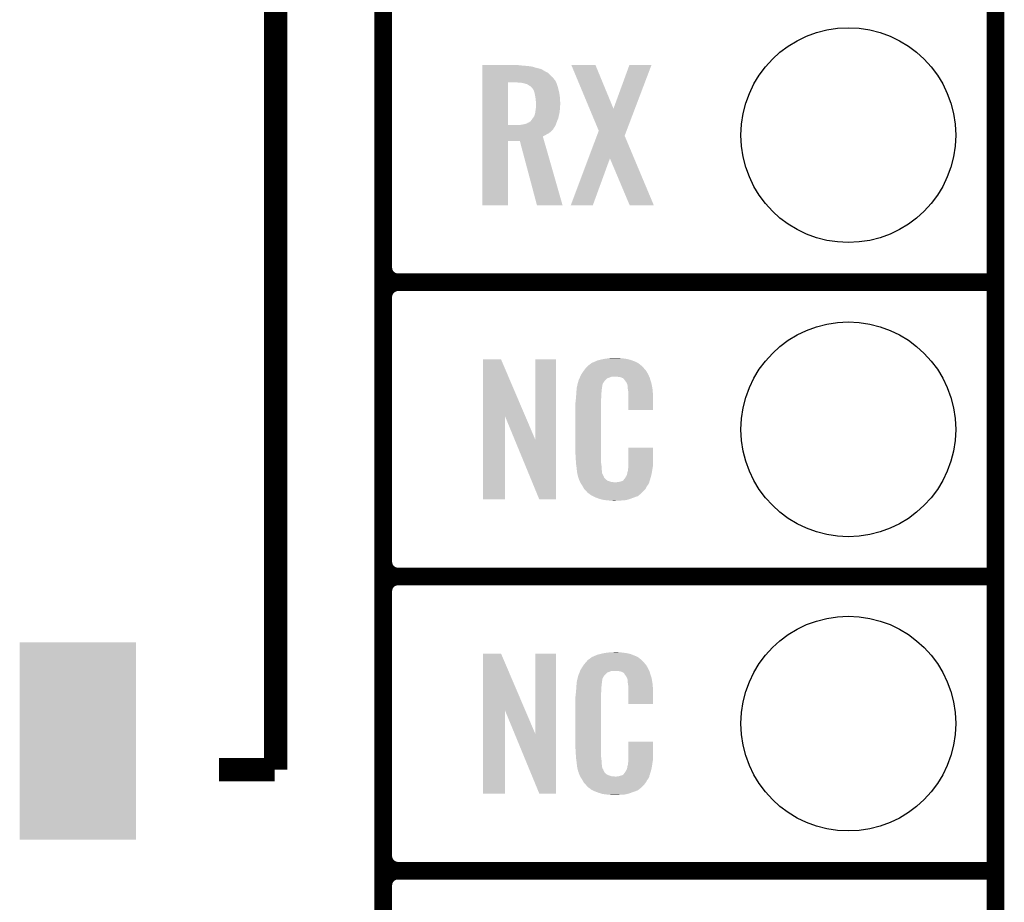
# Model space of a CAD drawing. Extents: x -1.3 to 24.2, y -3.9 to 24.8.
# Tile 10 of 23: x 15.7 to 24.2, y 3.5 to 11.2. Entities that reach past the tile are written whole.
import ezdxf

# ---------------------------------------------------------------- set-up
doc = ezdxf.new("R2010")
doc.units = 0
doc.layers.get('0').update_dxf_attribs({"linetype": 'CONTINUOUS'})
for name, color, linetype in [('M-BUS_RF_5_CLICK_V100_GKO', 14, 'CONTINUOUS'), ('M-BUS_RF_5_CLICK_V100_GTO', 12, 'CONTINUOUS'), ('M-BUS_RF_5_CLICK_V100_GTS', 13, 'CONTINUOUS')]:
    doc.layers.add(name, color=color, linetype=linetype)

# ---------------------------------------------------------------- blocks, each defined once
blk = doc.blocks.new('RECTANGLE_65')
blk.add_solid([(0.50165, 0.85217), (0.50165, -0.85217), (-0.50165, 0.85217), (-0.50165, -0.85217)])
blk = doc.blocks.new('ROUND_35')
blk.add_circle((0, 0), 0.9271)

msp = doc.modelspace()

# ---------------------------------------------------------------- linework, layer by layer
at = {"layer": 'M-BUS_RF_5_CLICK_V100_GKO', "const_width": 0.1524}
msp.add_lwpolyline([(24.13, -1.27), (24.13, 22.479)], dxfattribs=at)
at = {"layer": 'M-BUS_RF_5_CLICK_V100_GTO'}
for points, const_width in [([(18.8468, -0.5588), (18.8468, 18.3388)], 0.1524), ([(17.91716, 4.68122), (17.91716, 12.68222)], 0.20066), ([(18.8468, 9.017), (18.8468, 11.303)], 0.1524), ([(18.9738, 8.89), (24.13, 8.89)], 0.1524), ([(18.9738, 8.89), (24.13, 8.89)], 0.1524), ([(18.8468, 6.477), (18.8468, 8.763)], 0.1524), ([(18.9738, 6.35), (24.13, 6.35)], 0.1524), ([(18.9738, 6.35), (24.13, 6.35)], 0.1524), ([(18.8468, 3.937), (18.8468, 6.223)], 0.1524), ([(17.42948, 4.68122), (17.90954, 4.68122)], 0.20066), ([(18.9738, 3.81), (24.13, 3.81)], 0.1524), ([(18.9738, 3.81), (24.13, 3.81)], 0.1524), ([(18.8468, 1.397), (18.8468, 3.683)], 0.1524)]:
    msp.add_lwpolyline(points, dxfattribs=dict(at, const_width=const_width))
at = {"layer": 'M-BUS_RF_5_CLICK_V100_GTO', "const_width": 0.1524}
for points in [[(18.8468, 9.017, 0.4142136), (18.9738, 8.89)], [(18.9738, 8.89, 0.4142136), (18.8468, 8.763)], [(18.9738, 8.89, 0.4142136), (18.8468, 8.763)], [(18.8468, 6.477, 0.4142136), (18.9738, 6.35)], [(18.9738, 6.35, 0.4142136), (18.8468, 6.223)], [(18.9738, 6.35, 0.4142136), (18.8468, 6.223)], [(18.8468, 3.937, 0.4142136), (18.9738, 3.81)], [(18.9738, 3.81, 0.4142136), (18.8468, 3.683)], [(18.9738, 3.81, 0.4142136), (18.8468, 3.683)]]:
    msp.add_lwpolyline(points, format="xyb", dxfattribs=at)
at = {"layer": 'M-BUS_RF_5_CLICK_V100_GTO'}
for points in [[(19.7028, 10.76198), (19.702802, 10.76452), (20.03552, 10.76198), (20.01266, 10.76452)], [(19.7028, 10.75944), (19.7028, 10.76198), (20.06346, 10.75944), (20.03552, 10.76198)], [(19.7028, 10.7569), (19.7028, 10.75944), (20.09648, 10.7569), (20.06346, 10.75944)], [(19.7028, 10.75182), (19.7028, 10.7569), (20.132042, 10.75182), (20.09648, 10.7569)], [(19.7028, 10.74166), (19.7028, 10.75182), (20.16506, 10.74166), (20.132042, 10.75182)], [(19.7028, 10.73404), (19.7028, 10.74166), (20.198082, 10.73404), (20.16506, 10.74166)], [(19.7028, 10.731498), (19.7028, 10.73404), (20.203162, 10.731498), (20.198082, 10.73404)], [(19.7028, 10.72896), (19.7028, 10.731498), (20.213322, 10.72896), (20.203162, 10.731498)], [(19.7028, 10.72134), (19.7028, 10.72896), (20.22602, 10.72134), (20.213322, 10.72896)], [(19.7028, 10.708642), (19.7028, 10.72134), (20.24634, 10.708642), (20.22602, 10.72134)], [(19.7028, 10.698478), (19.7028, 10.708642), (20.26666, 10.698478), (20.24634, 10.708642)], [(20.4699, 10.764506), (20.469894, 10.76452), (20.678144, 10.764506), (20.469894, 10.76452)], [(20.626622, 10.388656), (20.4699, 10.764506), (20.833098, 10.388656), (20.678144, 10.764506)], [(20.833098, 10.388656), (20.970244, 10.76449), (21.018228, 10.388656), (21.16073, 10.76449)], [(20.970244, 10.76449), (20.970256, 10.76452), (21.16073, 10.76449), (20.970256, 10.76452)], [(19.702798, 10.63498), (19.7028, 10.657838), (20.327622, 10.63498), (20.309842, 10.657838)], [(19.702798, 10.632436), (19.702798, 10.63498), (20.330162, 10.632436), (20.327622, 10.63498)], [(19.702798, 10.61466), (19.702798, 10.632436), (20.33905, 10.61466), (20.330162, 10.632436)], [(19.7028, 10.67816), (19.7028, 10.698478), (20.28698, 10.67816), (20.26666, 10.698478)], [(19.7028, 10.657838), (19.7028, 10.67816), (20.309842, 10.657838), (20.28698, 10.67816)], [(19.702792, 10.246382), (19.702798, 10.61466), (19.92376, 10.246382), (19.923782, 10.61466)], [(20.038062, 10.61212), (20.00504, 10.61466), (20.34032, 10.61212), (20.33905, 10.61466)], [(20.06346, 10.60704), (20.038062, 10.61212), (20.34286, 10.60704), (20.34032, 10.61212)], [(20.063468, 10.607038), (20.06346, 10.60704), (20.34286, 10.607038), (20.34286, 10.60704)], [(20.088864, 10.599418), (20.063468, 10.607038), (20.3454, 10.599418), (20.34286, 10.607038)], [(20.104098, 10.58926), (20.088864, 10.599418), (20.348786, 10.58926), (20.3454, 10.599418)], [(20.112566, 10.58418), (20.104098, 10.58926), (20.350478, 10.58418), (20.348786, 10.58926)], [(20.116802, 10.581638), (20.112566, 10.58418), (20.351172, 10.581638), (20.350478, 10.58418)], [(20.13204, 10.5664), (20.116802, 10.581638), (20.35533, 10.5664), (20.351172, 10.581638)], [(20.139298, 10.55624), (20.13204, 10.5664), (20.3581, 10.55624), (20.35533, 10.5664)], [(20.14474, 10.548618), (20.139298, 10.55624), (20.35986, 10.548618), (20.3581, 10.55624)], [(20.15236, 10.52576), (20.14474, 10.548618), (20.365134, 10.52576), (20.35986, 10.548618)], [(20.15281, 10.52322), (20.15236, 10.52576), (20.36572, 10.52322), (20.365134, 10.52576)], [(20.159084, 10.48766), (20.15281, 10.52322), (20.3708, 10.48766), (20.36572, 10.52322)], [(20.15998, 10.482582), (20.159084, 10.48766), (20.3711, 10.482582), (20.3708, 10.48766)], [(20.16252, 10.45972), (20.15998, 10.482582), (20.372444, 10.45972), (20.3711, 10.482582)], [(20.16506, 10.444482), (20.16252, 10.45972), (20.37334, 10.444482), (20.372444, 10.45972)], [(20.158286, 10.35812), (20.15998, 10.36828), (20.36826, 10.35812), (20.369388, 10.36828)], [(20.15998, 10.36828), (20.161566, 10.38098), (20.369388, 10.36828), (20.3708, 10.38098)], [(20.161566, 10.38098), (20.16252, 10.3886), (20.3708, 10.38098), (20.3708, 10.3886)], [(20.16252, 10.3886), (20.16397, 10.398758), (20.3708, 10.3886), (20.3708, 10.398758)], [(20.16397, 10.398758), (20.16506, 10.40638), (20.3708, 10.398758), (20.371752, 10.40638)], [(20.16506, 10.444478), (20.16506, 10.444482), (20.37334, 10.444478), (20.37334, 10.444482)], [(20.16506, 10.41908), (20.16506, 10.444478), (20.37334, 10.41908), (20.37334, 10.444478)], [(20.16506, 10.40638), (20.16506, 10.41908), (20.371752, 10.40638), (20.37334, 10.41908)], [(20.706076, 10.198108), (20.626622, 10.388656), (20.945982, 10.198108), (21.018228, 10.388656)], [(20.116798, 10.279378), (20.126322, 10.292078), (20.346246, 10.279378), (20.35048, 10.292078)], [(20.126322, 10.292078), (20.13204, 10.2997), (20.35048, 10.292078), (20.35429, 10.2997)], [(20.13204, 10.2997), (20.133818, 10.30224), (20.35429, 10.2997), (20.35556, 10.30224)], [(20.133818, 10.30224), (20.13915, 10.309858), (20.35556, 10.30224), (20.358098, 10.309858)], [(20.13915, 10.309858), (20.140928, 10.312398), (20.358098, 10.309858), (20.3581, 10.312398)], [(20.140928, 10.312398), (20.149816, 10.325094), (20.3581, 10.312398), (20.36092, 10.325094)], [(20.149816, 10.325094), (20.14982, 10.327636), (20.36092, 10.325094), (20.361486, 10.327636)], [(20.14982, 10.327636), (20.15236, 10.33272), (20.361486, 10.327636), (20.362614, 10.33272)], [(20.15236, 10.33272), (20.154898, 10.34034), (20.362614, 10.33272), (20.364308, 10.34034)], [(20.154898, 10.34034), (20.15744, 10.35304), (20.364308, 10.34034), (20.36713, 10.35304)], [(20.15744, 10.35304), (20.158286, 10.35812), (20.36713, 10.35304), (20.36826, 10.35812)], [(19.70279, 10.210798), (19.702792, 10.243818), (20.312378, 10.210798), (20.3327, 10.243818)], [(19.70279, 10.187938), (19.70279, 10.210798), (20.289518, 10.187938), (20.312378, 10.210798)], [(19.702792, 10.24636), (19.702792, 10.246382), (20.015198, 10.24636), (19.92376, 10.246382)], [(19.702792, 10.243818), (19.702792, 10.24636), (20.3327, 10.243818), (20.333676, 10.24636)], [(20.015198, 10.24636), (20.06092, 10.25398), (20.333676, 10.24636), (20.336608, 10.25398)], [(20.06092, 10.25398), (20.081238, 10.259058), (20.336608, 10.25398), (20.33856, 10.259058)], [(20.081238, 10.259058), (20.093936, 10.266678), (20.33856, 10.259058), (20.34149, 10.266678)], [(20.093936, 10.266678), (20.096476, 10.26668), (20.34149, 10.266678), (20.341492, 10.26668)], [(20.096476, 10.26668), (20.101558, 10.26922), (20.341492, 10.26668), (20.342468, 10.26922)], [(20.101558, 10.26922), (20.11299, 10.27684), (20.342468, 10.26922), (20.3454, 10.27684)], [(20.11299, 10.27684), (20.116798, 10.279378), (20.3454, 10.27684), (20.346246, 10.279378)], [(20.689856, 10.154912), (20.706076, 10.198108), (20.929604, 10.154912), (20.945982, 10.198108)], [(19.70279, 10.177778), (19.70279, 10.187938), (20.276818, 10.177778), (20.289518, 10.187938)], [(19.70279, 10.170158), (19.70279, 10.177778), (20.261578, 10.170158), (20.276818, 10.177778)], [(19.70279, 10.16), (19.70279, 10.170158), (20.24634, 10.16), (20.261578, 10.170158)], [(19.70279, 10.14982), (19.70279, 10.16), (20.223484, 10.14982), (20.24634, 10.16)], [(19.70279, 10.1092), (19.70279, 10.14982), (20.235114, 10.1092), (20.223484, 10.14982)], [(20.6164, 9.959286), (20.689856, 10.154912), (21.011658, 9.959286), (20.929604, 10.154912)], [(19.70278, 9.555502), (19.70279, 10.109178), (19.923738, 9.555502), (19.92376, 10.109178)], [(19.70279, 10.109178), (19.70279, 10.1092), (19.92376, 10.109178), (20.025342, 10.1092)], [(20.172676, 9.555496), (20.025342, 10.1092), (20.393628, 9.555496), (20.235114, 10.1092)], [(20.46479, 9.55551), (20.6164, 9.959286), (20.655274, 9.55551), (20.802582, 9.959286)], [(20.972776, 9.555494), (20.802582, 9.959286), (21.181022, 9.555494), (21.011658, 9.959286)], [(19.923738, 9.55548), (19.70278, 9.555502), (19.923738, 9.55548), (19.923738, 9.555502)], [(20.393632, 9.55548), (20.172676, 9.555496), (20.393632, 9.55548), (20.393628, 9.555496)], [(20.655264, 9.55548), (20.46479, 9.55551), (20.655264, 9.55548), (20.655274, 9.55551)], [(21.181026, 9.55548), (21.181022, 9.555494), (21.181026, 9.55548), (20.972776, 9.555494)], [(19.707872, 7.736728), (19.70788, 8.224506), (20.070862, 7.736728), (19.862804, 8.224506)], [(19.70788, 8.224506), (19.707882, 8.22452), (19.862804, 8.224506), (19.707882, 8.22452)], [(20.15744, 7.533748), (20.15746, 8.224498), (20.337766, 7.533748), (20.33778, 8.224498)], [(20.15746, 8.224498), (20.157462, 8.22452), (20.33778, 8.224498), (20.157462, 8.22452)], [(20.59178, 8.14578), (20.607584, 8.16356), (21.097558, 8.14578), (21.082002, 8.16356)], [(20.607584, 8.16356), (20.612102, 8.168642), (21.082002, 8.16356), (21.075904, 8.168642)], [(20.612102, 8.168642), (20.622576, 8.17626), (21.075904, 8.168642), (21.06676, 8.17626)], [(20.622576, 8.17626), (20.636544, 8.18642), (21.06676, 8.17626), (21.05406, 8.18642)], [(20.636544, 8.18642), (20.64004, 8.188962), (21.05406, 8.18642), (21.050248, 8.188962)], [(20.64004, 8.188962), (20.64258, 8.1915), (21.050248, 8.188962), (21.04644, 8.1915)], [(20.64258, 8.1915), (20.642584, 8.191502), (21.04644, 8.1915), (21.046438, 8.191502)], [(20.642584, 8.191502), (20.647656, 8.194038), (21.046438, 8.191502), (21.0439, 8.194038)], [(20.647656, 8.194038), (20.65274, 8.19658), (21.0439, 8.194038), (21.03831, 8.19658)], [(20.65274, 8.19658), (20.67052, 8.2042), (21.03831, 8.19658), (21.021548, 8.2042)], [(20.67052, 8.2042), (20.676234, 8.20674), (21.021548, 8.2042), (21.01596, 8.20674)], [(20.676234, 8.20674), (20.693382, 8.214362), (21.01596, 8.20674), (20.996142, 8.214362)], [(20.693382, 8.214362), (20.713688, 8.219438), (20.996142, 8.214362), (20.982942, 8.219438)], [(20.713688, 8.219438), (20.72386, 8.22198), (20.982942, 8.219438), (20.972778, 8.22198)], [(20.72386, 8.22198), (20.747566, 8.22706), (20.972778, 8.22198), (20.95246, 8.22706)], [(20.747566, 8.22706), (20.75942, 8.2296), (20.95246, 8.22706), (20.93595, 8.2296)], [(20.75942, 8.2296), (20.77974, 8.23214), (20.93595, 8.2296), (20.91944, 8.23214)], [(20.77974, 8.23214), (20.80006, 8.23468), (20.91944, 8.23214), (20.8915, 8.23468)], [(20.80006, 8.23468), (20.848318, 8.23722), (20.8915, 8.23468), (20.86864, 8.23722)], [(20.541826, 8.0645), (20.545212, 8.074658), (20.7899, 8.0645), (20.817838, 8.074658)], [(20.545212, 8.07466), (20.54606, 8.077202), (21.141808, 8.07466), (21.140652, 8.077202)], [(20.545212, 8.074658), (20.545212, 8.07466), (20.817838, 8.074658), (20.866098, 8.07466)], [(20.54606, 8.077202), (20.558758, 8.100058), (21.140652, 8.077202), (21.13026, 8.100058)], [(20.558758, 8.100058), (20.55876, 8.10006), (21.13026, 8.100058), (21.13026, 8.10006)], [(20.55876, 8.10006), (20.574, 8.12292), (21.13026, 8.10006), (21.116546, 8.12292)], [(20.574, 8.12292), (20.575974, 8.125458), (21.116546, 8.12292), (21.115022, 8.125458)], [(20.575974, 8.125458), (20.589804, 8.14324), (21.115022, 8.125458), (21.09978, 8.14324)], [(20.589804, 8.14324), (20.59178, 8.14578), (21.09978, 8.14324), (21.097558, 8.14578)], [(20.88388, 8.07212), (20.866098, 8.07466), (21.142962, 8.07212), (21.141808, 8.07466)], [(20.516666, 7.980678), (20.523198, 8.011158), (20.73402, 7.980678), (20.7391, 8.011158)], [(20.523198, 8.011158), (20.5232, 8.01116), (20.7391, 8.011158), (20.7391, 8.01116)], [(20.5232, 8.01116), (20.529004, 8.031478), (20.7391, 8.01116), (20.7518, 8.031478)], [(20.529004, 8.031478), (20.532632, 8.044178), (20.7518, 8.031478), (20.761958, 8.044178)], [(20.532632, 8.044178), (20.53336, 8.04672), (20.761958, 8.044178), (20.7645, 8.04672)], [(20.53336, 8.04672), (20.539706, 8.059416), (20.7645, 8.04672), (20.7772, 8.059416)], [(20.539706, 8.059416), (20.54098, 8.061962), (20.7772, 8.059416), (20.783558, 8.061962)], [(20.54098, 8.061962), (20.541826, 8.0645), (20.783558, 8.061962), (20.7899, 8.0645)], [(20.896578, 8.06958), (20.88388, 8.07212), (21.1455, 8.06958), (21.142962, 8.07212)], [(20.89659, 8.069576), (20.896578, 8.06958), (21.145502, 8.069576), (21.1455, 8.06958)], [(20.90928, 8.0645), (20.89659, 8.069576), (21.146518, 8.0645), (21.145502, 8.069576)], [(20.919436, 8.059422), (20.90928, 8.0645), (21.147534, 8.059422), (21.146518, 8.0645)], [(20.92198, 8.05688), (20.919436, 8.059422), (21.148042, 8.05688), (21.147534, 8.059422)], [(20.927054, 8.051806), (20.92198, 8.05688), (21.149734, 8.051806), (21.148042, 8.05688)], [(20.92706, 8.049264), (20.927054, 8.051806), (21.150582, 8.049264), (21.149734, 8.051806)], [(20.942298, 8.02894), (20.92706, 8.049264), (21.157354, 8.02894), (21.150582, 8.049264)], [(20.947382, 8.018778), (20.942298, 8.02894), (21.16074, 8.018778), (21.157354, 8.02894)], [(20.95246, 8.008622), (20.947382, 8.018778), (21.162772, 8.008622), (21.16074, 8.018778)], [(20.955, 7.998462), (20.95246, 8.008622), (21.164804, 7.998462), (21.162772, 8.008622)], [(20.955, 7.99338), (20.955, 7.998462), (21.16582, 7.99338), (21.164804, 7.998462)], [(20.955, 7.983222), (20.955, 7.99338), (21.167514, 7.983222), (21.16582, 7.99338)], [(20.508422, 7.881622), (20.5105, 7.90448), (20.7264, 7.881622), (20.728032, 7.90448)], [(20.5105, 7.90448), (20.511406, 7.91718), (20.728032, 7.90448), (20.72894, 7.91718)], [(20.511406, 7.91718), (20.512676, 7.934958), (20.72894, 7.91718), (20.72894, 7.934958)], [(20.512676, 7.934958), (20.513764, 7.950198), (20.72894, 7.934958), (20.73148, 7.950198)], [(20.513764, 7.950198), (20.514672, 7.962898), (20.73148, 7.950198), (20.73148, 7.962898)], [(20.514672, 7.962898), (20.515398, 7.973058), (20.73148, 7.962898), (20.73402, 7.973058)], [(20.515398, 7.973058), (20.51558, 7.975602), (20.73402, 7.973058), (20.73402, 7.975602)], [(20.51558, 7.975602), (20.516666, 7.980678), (20.73402, 7.975602), (20.73402, 7.980678)], [(20.958126, 7.962902), (20.955, 7.983222), (21.1709, 7.962902), (21.167514, 7.983222)], [(20.96008, 7.9502), (20.958126, 7.962902), (21.171808, 7.9502), (21.1709, 7.962902)], [(20.962158, 7.927342), (20.96008, 7.9502), (21.17344, 7.927342), (21.171808, 7.9502)], [(20.96262, 7.92226), (20.962158, 7.927342), (21.173438, 7.92226), (21.17344, 7.927342)], [(20.96262, 7.787662), (20.96262, 7.92226), (21.173418, 7.787662), (21.173438, 7.92226)], [(20.50542, 7.85368), (20.50796, 7.87654), (20.7264, 7.85368), (20.7264, 7.87654)], [(20.50542, 7.401558), (20.50542, 7.85368), (20.7264, 7.401558), (20.7264, 7.85368)], [(20.50796, 7.87654), (20.508422, 7.881622), (20.7264, 7.87654), (20.7264, 7.881622)], [(19.70786, 7.015502), (19.707872, 7.736728), (19.895798, 7.015502), (19.89582, 7.736728)], [(19.979456, 7.533748), (19.89582, 7.736728), (20.15744, 7.533748), (20.070862, 7.736728)], [(21.173418, 7.78764), (20.96262, 7.787662), (21.173418, 7.78764), (21.173418, 7.787662)], [(20.192996, 7.015494), (19.979456, 7.533748), (20.337758, 7.015494), (20.337766, 7.533748)], [(20.50796, 7.35838), (20.50542, 7.401558), (20.7264, 7.35838), (20.7264, 7.401558)], [(20.96262, 7.317742), (20.96264, 7.462498), (21.17344, 7.317742), (21.17344, 7.462498)], [(20.96264, 7.462498), (20.962642, 7.46252), (21.17344, 7.462498), (20.962642, 7.46252)], [(20.509824, 7.330438), (20.50796, 7.35838), (20.7264, 7.330438), (20.7264, 7.35838)], [(20.5105, 7.32028), (20.509824, 7.330438), (20.728432, 7.32028), (20.7264, 7.330438)], [(20.510864, 7.31774), (20.5105, 7.32028), (20.72894, 7.31774), (20.728432, 7.32028)], [(20.51558, 7.28472), (20.510864, 7.31774), (20.7313, 7.28472), (20.72894, 7.31774)], [(20.960442, 7.302498), (20.96262, 7.317742), (21.17344, 7.302498), (21.17344, 7.317742)], [(20.51812, 7.25424), (20.51558, 7.28472), (20.733476, 7.25424), (20.7313, 7.28472)], [(20.519644, 7.246622), (20.51812, 7.25424), (20.73402, 7.246622), (20.733476, 7.25424)], [(20.520154, 7.244076), (20.519644, 7.246622), (20.734022, 7.244076), (20.73402, 7.246622)], [(20.52117, 7.238998), (20.520154, 7.244076), (20.73656, 7.238998), (20.734022, 7.244076)], [(20.522694, 7.231376), (20.52117, 7.238998), (20.739102, 7.231376), (20.73656, 7.238998)], [(20.5232, 7.22884), (20.522694, 7.231376), (20.740794, 7.22884), (20.739102, 7.231376)], [(20.524472, 7.22376), (20.5232, 7.22884), (20.74418, 7.22376), (20.740794, 7.22884)], [(20.52828, 7.208522), (20.524472, 7.22376), (20.750954, 7.208522), (20.74418, 7.22376)], [(20.938632, 7.208522), (20.94992, 7.228842), (21.15566, 7.208522), (21.16074, 7.228842)], [(20.94992, 7.228842), (20.951766, 7.239), (21.16074, 7.228842), (21.16328, 7.239)], [(20.951766, 7.239), (20.955, 7.256782), (21.16328, 7.239), (21.166014, 7.256782)], [(20.955, 7.256782), (20.955006, 7.259326), (21.166014, 7.256782), (21.166406, 7.259326)], [(20.955006, 7.259326), (20.95754, 7.261866), (21.166406, 7.259326), (21.166796, 7.261866)], [(20.95754, 7.272022), (20.96008, 7.284722), (21.16836, 7.272022), (21.170476, 7.284722)], [(20.95754, 7.27202), (20.95754, 7.272022), (21.16836, 7.27202), (21.16836, 7.272022)], [(20.95754, 7.261866), (20.95754, 7.27202), (21.166796, 7.261866), (21.16836, 7.27202)], [(20.96008, 7.29996), (20.960442, 7.302498), (21.173016, 7.29996), (21.17344, 7.302498)], [(20.96008, 7.284722), (20.96008, 7.29996), (21.170476, 7.284722), (21.173016, 7.29996)], [(20.53133, 7.2009), (20.52828, 7.208522), (20.754342, 7.2009), (20.750954, 7.208522)], [(20.533358, 7.195824), (20.53133, 7.2009), (20.75942, 7.195824), (20.754342, 7.2009)], [(20.53336, 7.193284), (20.533358, 7.195824), (20.76196, 7.193284), (20.75942, 7.195824)], [(20.537596, 7.18312), (20.53336, 7.193284), (20.772126, 7.18312), (20.76196, 7.193284)], [(20.537598, 7.183114), (20.537596, 7.18312), (20.774666, 7.183114), (20.772126, 7.18312)], [(20.538654, 7.18058), (20.537598, 7.183114), (20.7772, 7.18058), (20.774666, 7.183114)], [(20.54077, 7.175498), (20.538654, 7.18058), (20.784822, 7.175498), (20.7772, 7.18058)], [(20.541828, 7.17296), (20.54077, 7.175498), (20.794978, 7.17296), (20.784822, 7.175498)], [(20.545002, 7.16534), (20.541828, 7.17296), (20.817842, 7.16534), (20.794978, 7.17296)], [(20.54606, 7.1628), (20.545002, 7.16534), (20.848318, 7.1628), (20.817842, 7.16534)], [(20.546064, 7.162796), (20.54606, 7.1628), (21.142958, 7.162796), (21.142958, 7.1628)], [(20.55576, 7.14756), (20.546064, 7.162796), (21.135338, 7.14756), (21.142958, 7.162796)], [(20.56384, 7.13486), (20.55576, 7.14756), (21.126266, 7.13486), (21.135338, 7.14756)], [(20.848318, 7.1628), (20.858482, 7.162802), (21.142958, 7.1628), (21.142958, 7.162802)], [(20.858482, 7.162802), (20.866104, 7.16534), (21.142958, 7.162802), (21.142958, 7.16534)], [(20.878804, 7.16534), (20.895724, 7.170416), (21.142958, 7.16534), (21.14296, 7.170416)], [(20.895724, 7.170416), (20.9042, 7.172958), (21.14296, 7.170416), (21.14423, 7.172958)], [(20.9042, 7.172958), (20.910548, 7.1755), (21.14423, 7.172958), (21.1455, 7.1755)], [(20.910548, 7.1755), (20.916902, 7.178044), (21.1455, 7.1755), (21.146282, 7.178044)], [(20.916902, 7.178044), (20.92452, 7.188204), (21.146282, 7.178044), (21.149408, 7.188204)], [(20.92452, 7.188204), (20.924534, 7.190746), (21.149408, 7.188204), (21.15019, 7.190746)], [(20.924534, 7.190746), (20.929602, 7.193286), (21.15019, 7.190746), (21.150972, 7.193286)], [(20.929602, 7.193286), (20.93722, 7.20598), (21.150972, 7.193286), (21.154876, 7.20598)], [(20.93722, 7.20598), (20.938632, 7.208522), (21.154876, 7.20598), (21.15566, 7.208522)], [(20.566612, 7.12978), (20.56384, 7.13486), (21.122638, 7.12978), (21.126266, 7.13486)], [(20.579078, 7.106922), (20.566612, 7.12978), (21.10994, 7.106922), (21.122638, 7.12978)], [(20.579082, 7.10692), (20.579078, 7.106922), (21.10994, 7.10692), (21.10994, 7.106922)], [(20.596862, 7.08914), (20.579082, 7.10692), (21.094384, 7.08914), (21.10994, 7.10692)], [(20.59904, 7.0866), (20.596862, 7.08914), (21.092162, 7.0866), (21.094384, 7.08914)], [(20.612098, 7.071362), (20.59904, 7.0866), (21.076922, 7.071362), (21.092162, 7.0866)], [(20.619724, 7.066278), (20.612098, 7.071362), (21.071838, 7.066278), (21.076922, 7.071362)], [(20.62734, 7.0612), (20.619724, 7.066278), (21.06549, 7.0612), (21.071838, 7.066278)], [(20.637498, 7.05358), (20.62734, 7.0612), (21.055964, 7.05358), (21.06549, 7.0612)], [(20.64004, 7.051042), (20.637498, 7.05358), (21.052792, 7.051042), (21.055964, 7.05358)], [(19.895798, 7.01548), (19.70786, 7.015502), (19.895798, 7.01548), (19.895798, 7.015502)], [(20.337758, 7.01548), (20.192996, 7.015494), (20.337758, 7.01548), (20.337758, 7.015494)], [(20.650204, 7.04596), (20.64004, 7.051042), (21.04644, 7.04596), (21.052792, 7.051042)], [(20.655286, 7.043418), (20.650204, 7.04596), (21.043894, 7.043418), (21.04644, 7.04596)], [(20.660366, 7.040878), (20.655286, 7.043418), (21.033738, 7.040878), (21.043894, 7.043418)], [(20.67052, 7.0358), (20.660366, 7.040878), (21.021886, 7.0358), (21.033738, 7.040878)], [(20.677124, 7.03326), (20.67052, 7.0358), (21.01596, 7.03326), (21.021886, 7.0358)], [(20.696932, 7.02564), (20.677124, 7.03326), (20.9931, 7.02564), (21.01596, 7.03326)], [(20.70354, 7.023098), (20.696932, 7.02564), (20.986108, 7.023098), (20.9931, 7.02564)], [(20.728302, 7.01548), (20.70354, 7.023098), (20.965158, 7.01548), (20.986108, 7.023098)], [(20.736558, 7.01294), (20.728302, 7.01548), (20.954152, 7.01294), (20.965158, 7.01548)], [(20.77212, 7.00786), (20.736558, 7.01294), (20.93214, 7.00786), (20.954152, 7.01294)], [(20.80006, 7.00532), (20.77212, 7.00786), (20.8915, 7.00532), (20.93214, 7.00786)], [(20.828, 7.00278), (20.80006, 7.00532), (20.848322, 7.00278), (20.8915, 7.00532)], [(20.77974, 5.69214), (20.80006, 5.69468), (20.91944, 5.69214), (20.8915, 5.69468)], [(20.80006, 5.69468), (20.848318, 5.69722), (20.8915, 5.69468), (20.86864, 5.69722)], [(19.707872, 5.196728), (19.70788, 5.684506), (20.070862, 5.196728), (19.862804, 5.684506)], [(19.70788, 5.684506), (19.707882, 5.68452), (19.862804, 5.684506), (19.707882, 5.68452)], [(20.15744, 4.993748), (20.15746, 5.684498), (20.337766, 4.993748), (20.33778, 5.684498)], [(20.15746, 5.684498), (20.157462, 5.68452), (20.33778, 5.684498), (20.157462, 5.68452)], [(20.59178, 5.60578), (20.607584, 5.62356), (21.097558, 5.60578), (21.082002, 5.62356)], [(20.607584, 5.62356), (20.612102, 5.628642), (21.082002, 5.62356), (21.075904, 5.628642)], [(20.612102, 5.628642), (20.622576, 5.63626), (21.075904, 5.628642), (21.06676, 5.63626)], [(20.622576, 5.63626), (20.636544, 5.64642), (21.06676, 5.63626), (21.05406, 5.64642)], [(20.636544, 5.64642), (20.64004, 5.648962), (21.05406, 5.64642), (21.050248, 5.648962)], [(20.64004, 5.648962), (20.64258, 5.6515), (21.050248, 5.648962), (21.04644, 5.6515)], [(20.64258, 5.6515), (20.642584, 5.651502), (21.04644, 5.6515), (21.046438, 5.651502)], [(20.642584, 5.651502), (20.647656, 5.654038), (21.046438, 5.651502), (21.0439, 5.654038)], [(20.647656, 5.654038), (20.65274, 5.65658), (21.0439, 5.654038), (21.03831, 5.65658)], [(20.65274, 5.65658), (20.67052, 5.6642), (21.03831, 5.65658), (21.021548, 5.6642)], [(20.67052, 5.6642), (20.676234, 5.66674), (21.021548, 5.6642), (21.01596, 5.66674)], [(20.676234, 5.66674), (20.693382, 5.674362), (21.01596, 5.66674), (20.996142, 5.674362)], [(20.693382, 5.674362), (20.713688, 5.679438), (20.996142, 5.674362), (20.982942, 5.679438)], [(20.713688, 5.679438), (20.72386, 5.68198), (20.982942, 5.679438), (20.972778, 5.68198)], [(20.72386, 5.68198), (20.747566, 5.68706), (20.972778, 5.68198), (20.95246, 5.68706)], [(20.747566, 5.68706), (20.75942, 5.6896), (20.95246, 5.68706), (20.93595, 5.6896)], [(20.75942, 5.6896), (20.77974, 5.69214), (20.93595, 5.6896), (20.91944, 5.69214)], [(20.54098, 5.521962), (20.541826, 5.5245), (20.783558, 5.521962), (20.7899, 5.5245)], [(20.541826, 5.5245), (20.545212, 5.534658), (20.7899, 5.5245), (20.817838, 5.534658)], [(20.545212, 5.53466), (20.54606, 5.537202), (21.141808, 5.53466), (21.140652, 5.537202)], [(20.545212, 5.534658), (20.545212, 5.53466), (20.817838, 5.534658), (20.866098, 5.53466)], [(20.54606, 5.537202), (20.558758, 5.560058), (21.140652, 5.537202), (21.13026, 5.560058)], [(20.558758, 5.560058), (20.55876, 5.56006), (21.13026, 5.560058), (21.13026, 5.56006)], [(20.55876, 5.56006), (20.574, 5.58292), (21.13026, 5.56006), (21.116546, 5.58292)], [(20.574, 5.58292), (20.575974, 5.585458), (21.116546, 5.58292), (21.115022, 5.585458)], [(20.575974, 5.585458), (20.589804, 5.60324), (21.115022, 5.585458), (21.09978, 5.60324)], [(20.589804, 5.60324), (20.59178, 5.60578), (21.09978, 5.60324), (21.097558, 5.60578)], [(20.88388, 5.53212), (20.866098, 5.53466), (21.142962, 5.53212), (21.141808, 5.53466)], [(20.896578, 5.52958), (20.88388, 5.53212), (21.1455, 5.52958), (21.142962, 5.53212)], [(20.89659, 5.529576), (20.896578, 5.52958), (21.145502, 5.529576), (21.1455, 5.52958)], [(20.90928, 5.5245), (20.89659, 5.529576), (21.146518, 5.5245), (21.145502, 5.529576)], [(20.919436, 5.519422), (20.90928, 5.5245), (21.147534, 5.519422), (21.146518, 5.5245)], [(20.51558, 5.435602), (20.516666, 5.440678), (20.73402, 5.435602), (20.73402, 5.440678)], [(20.516666, 5.440678), (20.523198, 5.471158), (20.73402, 5.440678), (20.7391, 5.471158)], [(20.523198, 5.471158), (20.5232, 5.47116), (20.7391, 5.471158), (20.7391, 5.47116)], [(20.5232, 5.47116), (20.529004, 5.491478), (20.7391, 5.47116), (20.7518, 5.491478)], [(20.529004, 5.491478), (20.532632, 5.504178), (20.7518, 5.491478), (20.761958, 5.504178)], [(20.532632, 5.504178), (20.53336, 5.50672), (20.761958, 5.504178), (20.7645, 5.50672)], [(20.53336, 5.50672), (20.539706, 5.519416), (20.7645, 5.50672), (20.7772, 5.519416)], [(20.539706, 5.519416), (20.54098, 5.521962), (20.7772, 5.519416), (20.783558, 5.521962)], [(20.92198, 5.51688), (20.919436, 5.519422), (21.148042, 5.51688), (21.147534, 5.519422)], [(20.927054, 5.511806), (20.92198, 5.51688), (21.149734, 5.511806), (21.148042, 5.51688)], [(20.92706, 5.509264), (20.927054, 5.511806), (21.150582, 5.509264), (21.149734, 5.511806)], [(20.942298, 5.48894), (20.92706, 5.509264), (21.157354, 5.48894), (21.150582, 5.509264)], [(20.947382, 5.478778), (20.942298, 5.48894), (21.16074, 5.478778), (21.157354, 5.48894)], [(20.95246, 5.468622), (20.947382, 5.478778), (21.162772, 5.468622), (21.16074, 5.478778)], [(20.955, 5.458462), (20.95246, 5.468622), (21.164804, 5.458462), (21.162772, 5.468622)], [(20.955, 5.45338), (20.955, 5.458462), (21.16582, 5.45338), (21.164804, 5.458462)], [(20.955, 5.443222), (20.955, 5.45338), (21.167514, 5.443222), (21.16582, 5.45338)], [(20.958126, 5.422902), (20.955, 5.443222), (21.1709, 5.422902), (21.167514, 5.443222)], [(20.508422, 5.341622), (20.5105, 5.36448), (20.7264, 5.341622), (20.728032, 5.36448)], [(20.5105, 5.36448), (20.511406, 5.37718), (20.728032, 5.36448), (20.72894, 5.37718)], [(20.511406, 5.37718), (20.512676, 5.394958), (20.72894, 5.37718), (20.72894, 5.394958)], [(20.512676, 5.394958), (20.513764, 5.410198), (20.72894, 5.394958), (20.73148, 5.410198)], [(20.513764, 5.410198), (20.514672, 5.422898), (20.73148, 5.410198), (20.73148, 5.422898)], [(20.514672, 5.422898), (20.515398, 5.433058), (20.73148, 5.422898), (20.73402, 5.433058)], [(20.515398, 5.433058), (20.51558, 5.435602), (20.73402, 5.433058), (20.73402, 5.435602)], [(20.96008, 5.4102), (20.958126, 5.422902), (21.171808, 5.4102), (21.1709, 5.422902)], [(20.962158, 5.387342), (20.96008, 5.4102), (21.17344, 5.387342), (21.171808, 5.4102)], [(20.96262, 5.38226), (20.962158, 5.387342), (21.173438, 5.38226), (21.17344, 5.387342)], [(20.96262, 5.247662), (20.96262, 5.38226), (21.173418, 5.247662), (21.173438, 5.38226)], [(20.50542, 5.31368), (20.50796, 5.33654), (20.7264, 5.31368), (20.7264, 5.33654)], [(20.50542, 4.861558), (20.50542, 5.31368), (20.7264, 4.861558), (20.7264, 5.31368)], [(20.50796, 5.33654), (20.508422, 5.341622), (20.7264, 5.33654), (20.7264, 5.341622)], [(19.70786, 4.475502), (19.707872, 5.196728), (19.895798, 4.475502), (19.89582, 5.196728)], [(19.979456, 4.993748), (19.89582, 5.196728), (20.15744, 4.993748), (20.070862, 5.196728)], [(21.173418, 5.24764), (20.96262, 5.247662), (21.173418, 5.24764), (21.173418, 5.247662)], [(20.192996, 4.475494), (19.979456, 4.993748), (20.337758, 4.475494), (20.337766, 4.993748)], [(20.50796, 4.81838), (20.50542, 4.861558), (20.7264, 4.81838), (20.7264, 4.861558)], [(20.96262, 4.777742), (20.96264, 4.922498), (21.17344, 4.777742), (21.17344, 4.922498)], [(20.96264, 4.922498), (20.962642, 4.92252), (21.17344, 4.922498), (20.962642, 4.92252)], [(20.509824, 4.790438), (20.50796, 4.81838), (20.7264, 4.790438), (20.7264, 4.81838)], [(20.5105, 4.78028), (20.509824, 4.790438), (20.728432, 4.78028), (20.7264, 4.790438)], [(20.510864, 4.77774), (20.5105, 4.78028), (20.72894, 4.77774), (20.728432, 4.78028)], [(20.51558, 4.74472), (20.510864, 4.77774), (20.7313, 4.74472), (20.72894, 4.77774)], [(20.96008, 4.75996), (20.960442, 4.762498), (21.173016, 4.75996), (21.17344, 4.762498)], [(20.96008, 4.744722), (20.96008, 4.75996), (21.170476, 4.744722), (21.173016, 4.75996)], [(20.960442, 4.762498), (20.96262, 4.777742), (21.17344, 4.762498), (21.17344, 4.777742)], [(20.51812, 4.71424), (20.51558, 4.74472), (20.733476, 4.71424), (20.7313, 4.74472)], [(20.519644, 4.706622), (20.51812, 4.71424), (20.73402, 4.706622), (20.733476, 4.71424)], [(20.520154, 4.704076), (20.519644, 4.706622), (20.734022, 4.704076), (20.73402, 4.706622)], [(20.52117, 4.698998), (20.520154, 4.704076), (20.73656, 4.698998), (20.734022, 4.704076)], [(20.522694, 4.691376), (20.52117, 4.698998), (20.739102, 4.691376), (20.73656, 4.698998)], [(20.5232, 4.68884), (20.522694, 4.691376), (20.740794, 4.68884), (20.739102, 4.691376)], [(20.524472, 4.68376), (20.5232, 4.68884), (20.74418, 4.68376), (20.740794, 4.68884)], [(20.52828, 4.668522), (20.524472, 4.68376), (20.750954, 4.668522), (20.74418, 4.68376)], [(20.938632, 4.668522), (20.94992, 4.688842), (21.15566, 4.668522), (21.16074, 4.688842)], [(20.94992, 4.688842), (20.951766, 4.699), (21.16074, 4.688842), (21.16328, 4.699)], [(20.951766, 4.699), (20.955, 4.716782), (21.16328, 4.699), (21.166014, 4.716782)], [(20.955, 4.716782), (20.955006, 4.719326), (21.166014, 4.716782), (21.166406, 4.719326)], [(20.955006, 4.719326), (20.95754, 4.721866), (21.166406, 4.719326), (21.166796, 4.721866)], [(20.95754, 4.732022), (20.96008, 4.744722), (21.16836, 4.732022), (21.170476, 4.744722)], [(20.95754, 4.73202), (20.95754, 4.732022), (21.16836, 4.73202), (21.16836, 4.732022)], [(20.95754, 4.721866), (20.95754, 4.73202), (21.166796, 4.721866), (21.16836, 4.73202)], [(20.53133, 4.6609), (20.52828, 4.668522), (20.754342, 4.6609), (20.750954, 4.668522)], [(20.533358, 4.655824), (20.53133, 4.6609), (20.75942, 4.655824), (20.754342, 4.6609)], [(20.53336, 4.653284), (20.533358, 4.655824), (20.76196, 4.653284), (20.75942, 4.655824)], [(20.537596, 4.64312), (20.53336, 4.653284), (20.772126, 4.64312), (20.76196, 4.653284)], [(20.537598, 4.643114), (20.537596, 4.64312), (20.774666, 4.643114), (20.772126, 4.64312)], [(20.538654, 4.64058), (20.537598, 4.643114), (20.7772, 4.64058), (20.774666, 4.643114)], [(20.54077, 4.635498), (20.538654, 4.64058), (20.784822, 4.635498), (20.7772, 4.64058)], [(20.541828, 4.63296), (20.54077, 4.635498), (20.794978, 4.63296), (20.784822, 4.635498)], [(20.545002, 4.62534), (20.541828, 4.63296), (20.817842, 4.62534), (20.794978, 4.63296)], [(20.54606, 4.6228), (20.545002, 4.62534), (20.848318, 4.6228), (20.817842, 4.62534)], [(20.546064, 4.622796), (20.54606, 4.6228), (21.142958, 4.622796), (21.142958, 4.6228)], [(20.55576, 4.60756), (20.546064, 4.622796), (21.135338, 4.60756), (21.142958, 4.622796)], [(20.56384, 4.59486), (20.55576, 4.60756), (21.126266, 4.59486), (21.135338, 4.60756)], [(20.566612, 4.58978), (20.56384, 4.59486), (21.122638, 4.58978), (21.126266, 4.59486)], [(20.579078, 4.566922), (20.566612, 4.58978), (21.10994, 4.566922), (21.122638, 4.58978)], [(20.848318, 4.6228), (20.858482, 4.622802), (21.142958, 4.6228), (21.142958, 4.622802)], [(20.858482, 4.622802), (20.866104, 4.62534), (21.142958, 4.622802), (21.142958, 4.62534)], [(20.878804, 4.62534), (20.895724, 4.630416), (21.142958, 4.62534), (21.14296, 4.630416)], [(20.895724, 4.630416), (20.9042, 4.632958), (21.14296, 4.630416), (21.14423, 4.632958)], [(20.9042, 4.632958), (20.910548, 4.6355), (21.14423, 4.632958), (21.1455, 4.6355)], [(20.910548, 4.6355), (20.916902, 4.638044), (21.1455, 4.6355), (21.146282, 4.638044)], [(20.916902, 4.638044), (20.92452, 4.648204), (21.146282, 4.638044), (21.149408, 4.648204)], [(20.92452, 4.648204), (20.924534, 4.650746), (21.149408, 4.648204), (21.15019, 4.650746)], [(20.924534, 4.650746), (20.929602, 4.653286), (21.15019, 4.650746), (21.150972, 4.653286)], [(20.929602, 4.653286), (20.93722, 4.66598), (21.150972, 4.653286), (21.154876, 4.66598)], [(20.93722, 4.66598), (20.938632, 4.668522), (21.154876, 4.66598), (21.15566, 4.668522)], [(20.579082, 4.56692), (20.579078, 4.566922), (21.10994, 4.56692), (21.10994, 4.566922)], [(20.596862, 4.54914), (20.579082, 4.56692), (21.094384, 4.54914), (21.10994, 4.56692)], [(20.59904, 4.5466), (20.596862, 4.54914), (21.092162, 4.5466), (21.094384, 4.54914)], [(20.612098, 4.531362), (20.59904, 4.5466), (21.076922, 4.531362), (21.092162, 4.5466)], [(20.619724, 4.526278), (20.612098, 4.531362), (21.071838, 4.526278), (21.076922, 4.531362)], [(20.62734, 4.5212), (20.619724, 4.526278), (21.06549, 4.5212), (21.071838, 4.526278)], [(20.637498, 4.51358), (20.62734, 4.5212), (21.055964, 4.51358), (21.06549, 4.5212)], [(20.64004, 4.511042), (20.637498, 4.51358), (21.052792, 4.511042), (21.055964, 4.51358)], [(20.650204, 4.50596), (20.64004, 4.511042), (21.04644, 4.50596), (21.052792, 4.511042)], [(20.655286, 4.503418), (20.650204, 4.50596), (21.043894, 4.503418), (21.04644, 4.50596)], [(19.895798, 4.47548), (19.70786, 4.475502), (19.895798, 4.47548), (19.895798, 4.475502)], [(20.337758, 4.47548), (20.192996, 4.475494), (20.337758, 4.47548), (20.337758, 4.475494)], [(20.660366, 4.500878), (20.655286, 4.503418), (21.033738, 4.500878), (21.043894, 4.503418)], [(20.67052, 4.4958), (20.660366, 4.500878), (21.021886, 4.4958), (21.033738, 4.500878)], [(20.677124, 4.49326), (20.67052, 4.4958), (21.01596, 4.49326), (21.021886, 4.4958)], [(20.696932, 4.48564), (20.677124, 4.49326), (20.9931, 4.48564), (21.01596, 4.49326)], [(20.70354, 4.483098), (20.696932, 4.48564), (20.986108, 4.483098), (20.9931, 4.48564)], [(20.728302, 4.47548), (20.70354, 4.483098), (20.965158, 4.47548), (20.986108, 4.483098)], [(20.736558, 4.47294), (20.728302, 4.47548), (20.954152, 4.47294), (20.965158, 4.47548)], [(20.77212, 4.46786), (20.736558, 4.47294), (20.93214, 4.46786), (20.954152, 4.47294)], [(20.80006, 4.46532), (20.77212, 4.46786), (20.8915, 4.46532), (20.93214, 4.46786)], [(20.828, 4.46278), (20.80006, 4.46532), (20.848322, 4.46278), (20.8915, 4.46532)]]:
    msp.add_solid(points, dxfattribs=at)

# ---------------------------------------------------------------- block references
at = {"layer": 'M-BUS_RF_5_CLICK_V100_GTS'}
for name, p in [('ROUND_35', (22.86, 10.16)), ('ROUND_35', (22.86, 7.62)), ('ROUND_35', (22.86, 5.08)), ('RECTANGLE_65', (16.21028, 4.93014))]:
    msp.add_blockref(name, p, dxfattribs=at)

doc.saveas('drawing.dxf')
